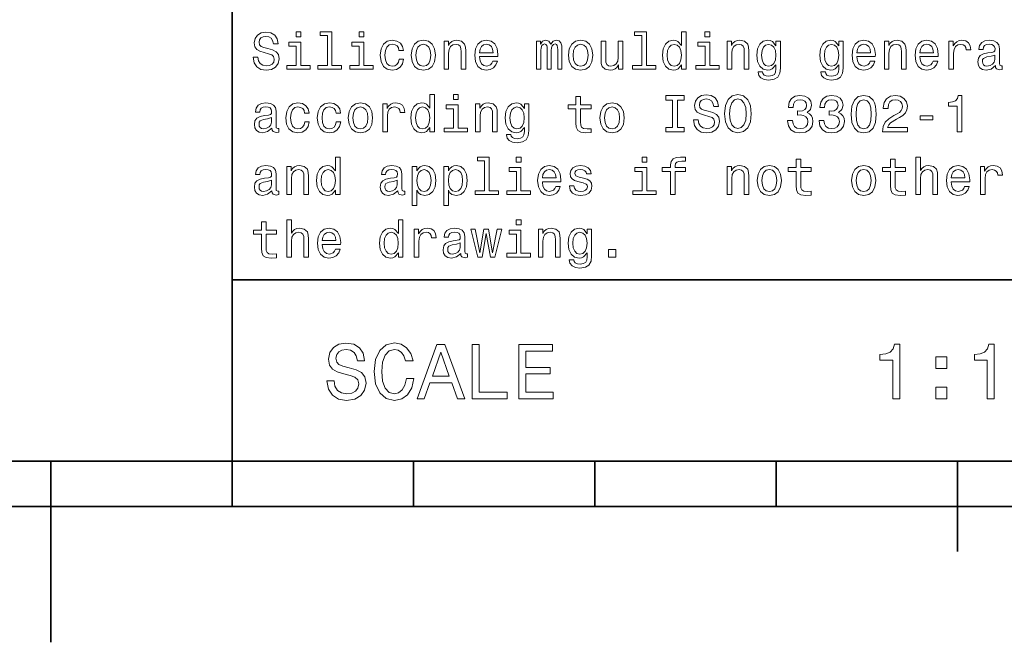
# Model space of a CAD drawing. Extents: x 0 to 420, y 0 to 297.
# Tile 11 of 30: x 208 to 263, y 0 to 34. Entities that reach past the tile are written whole.
import ezdxf

# ---------------------------------------------------------------- set-up
doc = ezdxf.new("R2010")
doc.units = 0

msp = doc.modelspace()

# ---------------------------------------------------------------- linework, layer by layer
at = {"color": 7, "lineweight": 35}
for p, q in [((220, 10), (220, 70)), ((220, 20), (410, 20)), ((10, 10), (410, 10)), ((210, 10), (210, 0)), ((220, 10), (220, 7.5)), ((220, 10), (410, 10)), ((230, 10), (230, 7.5)), ((240, 10), (240, 7.5)), ((250, 10), (250, 7.5)), ((260, 10), (260, 5)), ((110, 7.5), (310, 7.5))]:
    msp.add_line(p, q, dxfattribs=at)
at = {"color": 7, "lineweight": 13}
for points in [[(223.789627, 33.677956), (223.521606, 33.677956), (223.521606, 33.389771), (223.789627, 33.389771)], [(225.244965, 33.464699), (225.244965, 31.822048), (224.723343, 31.822048), (224.723343, 31.608791), (226.017288, 31.608791), (226.017288, 31.822048), (225.498566, 31.822048), (225.498566, 33.677956), (224.84726, 33.677956), (224.84726, 33.464699)], [(227.259369, 33.677956), (226.991348, 33.677956), (226.991348, 33.389771), (227.259369, 33.389771)], [(242.593658, 33.464699), (242.593658, 31.822048), (242.072052, 31.822048), (242.072052, 31.608791), (243.365997, 31.608791), (243.365997, 31.822048), (242.84726, 31.822048), (242.84726, 33.677956), (242.195969, 33.677956), (242.195969, 33.464699)], [(244.775223, 31.847984), (244.775223, 31.608791), (245.028824, 31.608791), (245.028824, 33.677956), (244.778091, 33.677956), (244.778091, 32.920029), (244.585022, 33.13905), (244.466858, 33.190926), (244.331406, 33.211098), (244.086456, 33.153461), (243.896255, 32.992077), (243.772339, 32.732712), (243.729111, 32.384007), (243.772339, 32.035305), (243.896255, 31.773056), (244.086456, 31.608791), (244.331406, 31.554037), (244.466858, 31.574209), (244.587891, 31.626081)], [(246.342941, 33.677956), (246.074921, 33.677956), (246.074921, 33.389771), (246.342941, 33.389771)], [(221.412109, 32.268734), (221.149857, 32.268734), (221.207489, 31.963259), (221.351578, 31.738474), (221.573486, 31.603027), (221.873199, 31.554037), (222.170029, 31.600145), (222.391937, 31.726948), (222.533142, 31.925795), (222.585022, 32.188042), (222.541794, 32.424355), (222.420746, 32.577091), (222.224777, 32.677956), (221.96254, 32.752884), (221.737747, 32.80764), (221.590775, 32.87104), (221.507202, 32.963257), (221.481262, 33.107349), (221.507202, 33.237034), (221.582138, 33.335014), (221.697403, 33.401299), (221.855911, 33.424355), (222.017288, 33.395535), (222.144089, 33.317726), (222.227661, 33.188042), (222.268005, 33.012249), (222.530258, 33.012249), (222.530258, 33.018013), (222.484146, 33.288906), (222.348709, 33.490635), (222.135452, 33.617435), (221.84726, 33.660664), (221.587891, 33.617435), (221.386169, 33.496399), (221.256485, 33.309078), (221.210373, 33.067005), (221.247833, 32.850864), (221.357346, 32.703892), (221.530258, 32.605911), (221.766571, 32.530983), (222, 32.464699), (222.175797, 32.401299), (222.282425, 32.309078), (222.319885, 32.159225), (222.285309, 32.006485), (222.195969, 31.891212), (222.060516, 31.819166), (221.88472, 31.796112), (221.688766, 31.827812), (221.53891, 31.920031), (221.443802, 32.069885)], [(229.195969, 32.643372), (229.446686, 32.643372), (229.394806, 32.87392), (229.270889, 33.055477), (229.077805, 33.16787), (228.827087, 33.211098), (228.55043, 33.153461), (228.340057, 32.992077), (228.207489, 32.729828), (228.161377, 32.378242), (228.204605, 32.029541), (228.33429, 31.770174), (228.53891, 31.608791), (228.818451, 31.554037), (229.066284, 31.597263), (229.259369, 31.718302), (229.391937, 31.908503), (229.44957, 32.162106), (229.207489, 32.162106), (229.164261, 32.000721), (229.083572, 31.879684), (228.968292, 31.804756), (228.827087, 31.781702), (228.651291, 31.819166), (228.52449, 31.934441), (228.446686, 32.121761), (228.420746, 32.38689), (228.446686, 32.646255), (228.527374, 32.833576), (228.657059, 32.948849), (228.827087, 32.989193), (228.976944, 32.963257), (229.08934, 32.896976), (229.164261, 32.787464)], [(229.870316, 32.381126), (229.916428, 32.029541), (230.048996, 31.770174), (230.259369, 31.608791), (230.541794, 31.554037), (230.82132, 31.608791), (231.031708, 31.767292), (231.164261, 32.026657), (231.213257, 32.381126), (231.164261, 32.732712), (231.031708, 32.994957), (230.82132, 33.153461), (230.541794, 33.211098), (230.259369, 33.153461), (230.048996, 32.992077), (229.916428, 32.732712)], [(231.680115, 31.608791), (231.933716, 31.608791), (231.933716, 32.502163), (231.959656, 32.706776), (232.043228, 32.856628), (232.172913, 32.948849), (232.345825, 32.983433), (232.484146, 32.954613), (232.570602, 32.876804), (232.613831, 32.74712), (232.628235, 32.574211), (232.628235, 31.608791), (232.881836, 31.608791), (232.881836, 32.626083), (232.870316, 32.830692), (232.818451, 33.000721), (232.648407, 33.156342), (232.383286, 33.211098), (232.236313, 33.190926), (232.112396, 33.136169), (232.005768, 33.043949), (231.922195, 32.920029), (231.922195, 33.156342), (231.680115, 33.156342)], [(233.636887, 32.309078), (234.651291, 32.309078), (234.654175, 32.427235), (234.608063, 32.758648), (234.481262, 33.006485), (234.279541, 33.156342), (234.01152, 33.211098), (233.749283, 33.153461), (233.547546, 32.992077), (233.417862, 32.729828), (233.371765, 32.384007), (233.414978, 32.029541), (233.544662, 31.770174), (233.743515, 31.608791), (234.002884, 31.554037), (234.227661, 31.591501), (234.412109, 31.689484), (234.547546, 31.845102), (234.625366, 32.052597), (234.374634, 32.052597), (234.322769, 31.937321), (234.247833, 31.850866), (234.034576, 31.781702), (233.870316, 31.813402), (233.746399, 31.914267), (233.66571, 32.078533), (233.636887, 32.300434)], [(236.783859, 31.608791), (237.017288, 31.608791), (237.017288, 32.643372), (237.031693, 32.798992), (237.074921, 32.911385), (237.141205, 32.977669), (237.227661, 33.003605), (237.296829, 32.980549), (237.342941, 32.922913), (237.365997, 32.824928), (237.374634, 32.695248), (237.374634, 31.608791), (237.593658, 31.608791), (237.593658, 32.643372), (237.608063, 32.796112), (237.651291, 32.908504), (237.720459, 32.977669), (237.806915, 33.003605), (237.876083, 32.980549), (237.922195, 32.922913), (237.951004, 32.695248), (237.951004, 31.608791), (238.184433, 31.608791), (238.184433, 32.677956), (238.170029, 32.899857), (238.123917, 33.069885), (238.031693, 33.173634), (237.881836, 33.211098), (237.706055, 33.153461), (237.570602, 32.986313), (237.463974, 33.150578), (237.285309, 33.211098), (237.121033, 33.153461), (237.008636, 32.992077), (237.008636, 33.156342), (236.783859, 33.156342)], [(238.544662, 32.381126), (238.590775, 32.029541), (238.723343, 31.770174), (238.933716, 31.608791), (239.216141, 31.554037), (239.495682, 31.608791), (239.706055, 31.767292), (239.838623, 32.026657), (239.887604, 32.381126), (239.838623, 32.732712), (239.706055, 32.994957), (239.495682, 33.153461), (239.216141, 33.211098), (238.933716, 33.153461), (238.723343, 32.992077), (238.590775, 32.732712)], [(241.547546, 33.156342), (241.293945, 33.156342), (241.293945, 32.26297), (241.265137, 32.055477), (241.181549, 31.905621), (241.05188, 31.813402), (240.881836, 31.784584), (240.746399, 31.807638), (240.659943, 31.876802), (240.610947, 31.994959), (240.599426, 32.162106), (240.599426, 33.156342), (240.345825, 33.156342), (240.345825, 32.13905), (240.354462, 31.934441), (240.409225, 31.76441), (240.57637, 31.608791), (240.844376, 31.554037), (240.988464, 31.574209), (241.112396, 31.626081), (241.219025, 31.71542), (241.305481, 31.845102), (241.305481, 31.608791), (241.547546, 31.608791)], [(247.293945, 31.608791), (247.547546, 31.608791), (247.547546, 32.502163), (247.573486, 32.706776), (247.657059, 32.856628), (247.786743, 32.948849), (247.959656, 32.983433), (248.097992, 32.954613), (248.184433, 32.876804), (248.227661, 32.74712), (248.242081, 32.574211), (248.242081, 31.608791), (248.495682, 31.608791), (248.495682, 32.626083), (248.484146, 32.830692), (248.432281, 33.000721), (248.262253, 33.156342), (247.997116, 33.211098), (247.850143, 33.190926), (247.726227, 33.136169), (247.619598, 33.043949), (247.536026, 32.920029), (247.536026, 33.156342), (247.293945, 33.156342)], [(250.233429, 31.677956), (250.233429, 33.156342), (249.991364, 33.156342), (249.991364, 32.905621), (249.792511, 33.133286), (249.671478, 33.190926), (249.536026, 33.211098), (249.291077, 33.153461), (249.100861, 32.992077), (248.976944, 32.732712), (248.933716, 32.384007), (248.976944, 32.032421), (249.100861, 31.773056), (249.291077, 31.608791), (249.536026, 31.554037), (249.674347, 31.574209), (249.789627, 31.626081), (249.991364, 31.845102), (249.991364, 31.626081), (249.968307, 31.453173), (249.904907, 31.329252), (249.783859, 31.257206), (249.60231, 31.23127), (249.443802, 31.24856), (249.331421, 31.291788), (249.265137, 31.366716), (249.244965, 31.467581), (249, 31.467581), (249, 31.456053), (249.03746, 31.271616), (249.15274, 31.133287), (249.337173, 31.043949), (249.587891, 31.012249), (249.887604, 31.055477), (250.086456, 31.176516), (250.198853, 31.386889)], [(253.703171, 31.677956), (253.703171, 33.156342), (253.46109, 33.156342), (253.46109, 32.905621), (253.262253, 33.133286), (253.141205, 33.190926), (253.005768, 33.211098), (252.760803, 33.153461), (252.570602, 32.992077), (252.446686, 32.732712), (252.403458, 32.384007), (252.446686, 32.032421), (252.570602, 31.773056), (252.760803, 31.608791), (253.005768, 31.554037), (253.144104, 31.574209), (253.259369, 31.626081), (253.46109, 31.845102), (253.46109, 31.626081), (253.438049, 31.453173), (253.374634, 31.329252), (253.253601, 31.257206), (253.072052, 31.23127), (252.913544, 31.24856), (252.801147, 31.291788), (252.734879, 31.366716), (252.714706, 31.467581), (252.469742, 31.467581), (252.469742, 31.456053), (252.507202, 31.271616), (252.622482, 31.133287), (252.806915, 31.043949), (253.057648, 31.012249), (253.357361, 31.055477), (253.556198, 31.176516), (253.668594, 31.386889)], [(254.455338, 32.309078), (255.469742, 32.309078), (255.472626, 32.427235), (255.426514, 32.758648), (255.299713, 33.006485), (255.097992, 33.156342), (254.829971, 33.211098), (254.567719, 33.153461), (254.365997, 32.992077), (254.236313, 32.729828), (254.190201, 32.384007), (254.233429, 32.029541), (254.363113, 31.770174), (254.561966, 31.608791), (254.821335, 31.554037), (255.046112, 31.591501), (255.23056, 31.689484), (255.365997, 31.845102), (255.443817, 32.052597), (255.193085, 32.052597), (255.141205, 31.937321), (255.066284, 31.850866), (254.853027, 31.781702), (254.688766, 31.813402), (254.56485, 31.914267), (254.484161, 32.078533), (254.455338, 32.300434)], [(255.968307, 31.608791), (256.221893, 31.608791), (256.221893, 32.502163), (256.247833, 32.706776), (256.331421, 32.856628), (256.46109, 32.948849), (256.634003, 32.983433), (256.772339, 32.954613), (256.858795, 32.876804), (256.902039, 32.74712), (256.916443, 32.574211), (256.916443, 31.608791), (257.170044, 31.608791), (257.170044, 32.626083), (257.158508, 32.830692), (257.106628, 33.000721), (256.936615, 33.156342), (256.671478, 33.211098), (256.524506, 33.190926), (256.400574, 33.136169), (256.293945, 33.043949), (256.210388, 32.920029), (256.210388, 33.156342), (255.968307, 33.156342)], [(257.925079, 32.309078), (258.939484, 32.309078), (258.942383, 32.427235), (258.896271, 32.758648), (258.76947, 33.006485), (258.567719, 33.156342), (258.299713, 33.211098), (258.037476, 33.153461), (257.835754, 32.992077), (257.706055, 32.729828), (257.659943, 32.384007), (257.703186, 32.029541), (257.832855, 31.770174), (258.031708, 31.608791), (258.291077, 31.554037), (258.515869, 31.591501), (258.700287, 31.689484), (258.835754, 31.845102), (258.913544, 32.052597), (258.662842, 32.052597), (258.610962, 31.937321), (258.536011, 31.850866), (258.322784, 31.781702), (258.158508, 31.813402), (258.034576, 31.914267), (257.953888, 32.078533), (257.925079, 32.300434)], [(259.533142, 31.608791), (259.786743, 31.608791), (259.786743, 32.493519), (259.812683, 32.706776), (259.890503, 32.859512), (260.017303, 32.951733), (260.187317, 32.983433), (260.314117, 32.963257), (260.409241, 32.905621), (260.466858, 32.80764), (260.48703, 32.675076), (260.74353, 32.675076), (260.708923, 32.908504), (260.613831, 33.075649), (260.455322, 33.176514), (260.239197, 33.211098), (260.092224, 33.188042), (259.965424, 33.130405), (259.853027, 33.032421), (259.763702, 32.899857), (259.763702, 33.156342), (259.533142, 33.156342)], [(262.092224, 31.81052), (262.092224, 31.801874), (262.106628, 31.703892), (262.149872, 31.634727), (262.331421, 31.579973), (262.472626, 31.603027), (262.472626, 31.798992), (262.412109, 31.790348), (262.331421, 31.827812), (262.317017, 31.943085), (262.317017, 32.74424), (262.28241, 32.948849), (262.181549, 33.092941), (262.005768, 33.179398), (261.757935, 33.211098), (261.515869, 33.176514), (261.337189, 33.078533), (261.224792, 32.925793), (261.187317, 32.724064), (261.187317, 32.706776), (261.414978, 32.706776), (261.435181, 32.827812), (261.498566, 32.914268), (261.602295, 32.966141), (261.749298, 32.986313), (261.890503, 32.971905), (261.991364, 32.928677), (262.05188, 32.853748), (262.072052, 32.75), (262.060516, 32.628963), (262.014404, 32.568447), (261.899139, 32.539627), (261.683014, 32.516571), (261.435181, 32.464699), (261.259369, 32.372478), (261.15564, 32.22839), (261.123932, 32.015133), (261.15274, 31.82493), (261.242065, 31.68372), (261.386169, 31.594381), (261.585022, 31.562681), (261.853027, 31.623201)], [(223.780975, 31.822048), (223.780975, 33.104469), (223.129684, 33.104469), (223.129684, 32.888329), (223.527374, 32.888329), (223.527374, 31.822048), (223.008652, 31.822048), (223.008652, 31.608791), (224.305481, 31.608791), (224.305481, 31.822048)], [(227.250717, 31.822048), (227.250717, 33.104469), (226.599426, 33.104469), (226.599426, 32.888329), (226.997116, 32.888329), (226.997116, 31.822048), (226.478394, 31.822048), (226.478394, 31.608791), (227.775223, 31.608791), (227.775223, 31.822048)], [(230.129684, 32.384007), (230.155624, 32.643372), (230.236313, 32.830692), (230.365997, 32.945969), (230.541794, 32.986313), (230.714691, 32.945969), (230.844376, 32.833576), (230.925079, 32.643372), (230.953888, 32.384007), (230.925079, 32.121761), (230.844376, 31.931559), (230.714691, 31.816284), (230.541794, 31.77882), (230.365997, 31.816284), (230.236313, 31.931559), (230.155624, 32.121761)], [(233.636887, 32.522335), (233.668594, 32.721184), (233.746399, 32.868156), (233.864548, 32.957493), (234.020172, 32.989193), (234.172913, 32.957493), (234.291061, 32.868156), (234.363113, 32.721184), (234.389053, 32.522335)], [(238.804031, 32.384007), (238.829971, 32.643372), (238.91066, 32.830692), (239.040344, 32.945969), (239.216141, 32.986313), (239.389053, 32.945969), (239.518738, 32.833576), (239.599426, 32.643372), (239.628235, 32.384007), (239.599426, 32.121761), (239.518738, 31.931559), (239.389053, 31.816284), (239.216141, 31.77882), (239.040344, 31.816284), (238.91066, 31.931559), (238.829971, 32.121761)], [(244.374634, 32.983433), (244.541779, 32.943085), (244.668594, 32.830692), (244.743515, 32.643372), (244.772339, 32.384007), (244.743515, 32.121761), (244.668594, 31.934441), (244.541779, 31.819166), (244.374634, 31.781702), (244.216141, 31.819166), (244.095093, 31.934441), (244.014404, 32.124641), (243.988464, 32.384007), (244.014404, 32.640491), (244.095093, 32.827812), (244.216141, 32.943085)], [(246.33429, 31.822048), (246.33429, 33.104469), (245.682999, 33.104469), (245.682999, 32.888329), (246.080688, 32.888329), (246.080688, 31.822048), (245.561966, 31.822048), (245.561966, 31.608791), (246.858795, 31.608791), (246.858795, 31.822048)], [(249.195969, 32.384007), (249.221909, 32.640491), (249.299713, 32.830692), (249.420746, 32.943085), (249.582138, 32.983433), (249.752167, 32.943085), (249.878967, 32.830692), (249.956772, 32.640491), (249.985596, 32.384007), (249.956772, 32.121761), (249.878967, 31.934441), (249.752167, 31.819166), (249.582138, 31.781702), (249.420746, 31.819166), (249.299713, 31.934441), (249.221909, 32.124641)], [(252.66571, 32.384007), (252.69165, 32.640491), (252.769455, 32.830692), (252.890488, 32.943085), (253.05188, 32.983433), (253.221909, 32.943085), (253.348709, 32.830692), (253.426514, 32.640491), (253.455338, 32.384007), (253.426514, 32.121761), (253.348709, 31.934441), (253.221909, 31.819166), (253.05188, 31.781702), (252.890488, 31.819166), (252.769455, 31.934441), (252.69165, 32.124641)], [(254.455338, 32.522335), (254.48703, 32.721184), (254.56485, 32.868156), (254.682999, 32.957493), (254.838623, 32.989193), (254.991364, 32.957493), (255.109512, 32.868156), (255.181564, 32.721184), (255.207489, 32.522335)], [(257.925079, 32.522335), (257.956787, 32.721184), (258.034576, 32.868156), (258.15274, 32.957493), (258.30835, 32.989193), (258.46109, 32.957493), (258.579254, 32.868156), (258.651306, 32.721184), (258.677246, 32.522335)], [(262.063416, 32.150578), (262.028809, 32.000721), (261.936615, 31.885448), (261.798279, 31.81052), (261.628235, 31.784584), (261.518738, 31.798992), (261.440918, 31.845102), (261.391937, 31.925795), (261.377533, 32.038185), (261.389038, 32.13905), (261.435181, 32.211098), (261.619598, 32.29179), (261.853027, 32.32637), (262.063416, 32.395535)], [(230.896255, 28.392653), (230.896255, 28.15346), (231.149857, 28.15346), (231.149857, 30.222624), (230.899139, 30.222624), (230.899139, 29.464699), (230.706055, 29.68372), (230.587891, 29.735592), (230.452454, 29.755764), (230.207489, 29.698128), (230.017288, 29.536745), (229.893372, 29.277378), (229.850143, 28.928677), (229.893372, 28.579973), (230.017288, 28.317724), (230.207489, 28.15346), (230.452454, 28.098705), (230.587891, 28.118877), (230.708939, 28.17075)], [(232.463974, 30.222624), (232.195969, 30.222624), (232.195969, 29.934439), (232.463974, 29.934439)], [(238.959656, 29.432999), (238.959656, 28.657782), (238.976944, 28.407063), (239.057632, 28.234152), (239.219025, 28.133287), (239.492798, 28.098705), (239.792511, 28.113113), (239.792511, 28.332134), (239.573486, 28.314842), (239.374634, 28.337898), (239.268005, 28.409945), (239.221893, 28.530981), (239.213257, 28.70101), (239.213257, 29.432999), (239.792511, 29.432999), (239.792511, 29.649137), (239.213257, 29.649137), (239.213257, 30.101585), (238.959656, 30.101585), (238.959656, 29.649137), (238.521606, 29.649137), (238.521606, 29.432999)], [(244.288177, 28.395535), (243.919312, 28.395535), (243.919312, 28.15346), (244.922195, 28.15346), (244.922195, 28.395535), (244.553314, 28.395535), (244.553314, 29.911385), (244.922195, 29.911385), (244.922195, 30.15346), (243.919312, 30.15346), (243.919312, 29.911385), (244.288177, 29.911385)], [(245.700287, 28.813402), (245.438049, 28.813402), (245.495682, 28.507927), (245.639771, 28.283142), (245.861664, 28.147696), (246.161377, 28.098705), (246.458221, 28.144814), (246.680115, 28.271616), (246.82132, 28.470463), (246.873199, 28.73271), (246.829971, 28.969021), (246.708939, 29.121759), (246.51297, 29.222624), (246.250717, 29.297552), (246.02594, 29.352306), (245.878967, 29.415707), (245.795395, 29.507927), (245.769455, 29.65202), (245.795395, 29.781702), (245.870316, 29.879684), (245.985596, 29.945967), (246.144089, 29.969021), (246.305481, 29.940203), (246.432281, 29.862392), (246.515854, 29.73271), (246.556198, 29.556917), (246.818451, 29.556917), (246.818451, 29.562681), (246.772339, 29.833574), (246.636887, 30.035303), (246.42363, 30.162106), (246.135452, 30.205334), (245.876083, 30.162106), (245.674347, 30.041067), (245.544678, 29.853748), (245.498566, 29.611673), (245.536026, 29.395535), (245.645538, 29.24856), (245.818451, 29.150578), (246.054749, 29.075649), (246.288177, 29.009367), (246.463974, 28.945967), (246.570602, 28.853748), (246.608063, 28.703892), (246.573486, 28.551153), (246.484146, 28.435881), (246.348709, 28.363834), (246.172913, 28.34078), (245.976944, 28.37248), (245.827087, 28.464699), (245.731995, 28.614555)], [(247.149857, 29.15346), (247.201736, 28.703892), (247.351593, 28.37248), (247.585022, 28.16787), (247.890488, 28.098705), (248.193085, 28.16787), (248.429398, 28.37248), (248.57637, 28.703892), (248.631119, 29.15346), (248.57637, 29.600145), (248.51297, 29.781702), (248.429398, 29.931557), (248.193085, 30.136169), (248.048996, 30.188042), (247.890488, 30.208214), (247.582138, 30.136169), (247.348709, 29.934439), (247.201736, 29.603027)], [(247.426514, 29.15346), (247.458221, 29.502163), (247.553314, 29.758646), (247.700287, 29.914267), (247.890488, 29.969021), (248.077805, 29.914267), (248.224792, 29.755764), (248.319885, 29.499281), (248.354462, 29.15346), (248.319885, 28.804756), (248.224792, 28.548273), (248.077805, 28.392653), (247.890488, 28.34078), (247.700287, 28.392653), (247.553314, 28.548273), (247.458221, 28.801874)], [(250.634003, 28.781702), (250.634003, 28.761528), (250.680115, 28.484871), (250.815567, 28.277378), (251.028824, 28.144814), (251.311249, 28.095823), (251.610962, 28.144814), (251.835739, 28.271616), (251.979828, 28.473345), (252.031708, 28.73271), (252.008652, 28.902739), (251.945251, 29.041067), (251.841507, 29.147696), (251.703171, 29.225506), (251.890488, 29.381124), (251.956772, 29.628963), (251.913544, 29.853748), (251.789627, 30.023777), (251.587891, 30.130405), (251.311249, 30.16787), (251.05188, 30.121759), (250.853027, 29.994959), (250.723343, 29.793228), (250.680115, 29.525217), (250.680115, 29.505045), (250.9366, 29.505045), (250.959656, 29.689482), (251.034576, 29.822048), (251.155624, 29.902739), (251.325653, 29.931557), (251.47551, 29.908503), (251.585022, 29.847984), (251.651306, 29.750002), (251.677231, 29.617435), (251.651306, 29.476227), (251.582138, 29.381124), (251.46109, 29.323488), (251.296829, 29.306198), (251.184448, 29.309078), (251.184448, 29.081413), (251.325653, 29.087177), (251.507202, 29.061241), (251.642654, 28.992077), (251.723343, 28.879684), (251.752167, 28.73271), (251.720459, 28.565563), (251.636887, 28.441645), (251.504333, 28.363834), (251.328537, 28.337898), (251.146973, 28.366716), (251.014404, 28.453171), (250.930832, 28.591499), (250.899139, 28.781702)], [(252.368881, 28.781702), (252.368881, 28.761528), (252.414993, 28.484871), (252.55043, 28.277378), (252.763687, 28.144814), (253.046112, 28.095823), (253.345825, 28.144814), (253.570618, 28.271616), (253.714691, 28.473345), (253.766571, 28.73271), (253.743515, 28.902739), (253.680115, 29.041067), (253.57637, 29.147696), (253.438049, 29.225506), (253.625366, 29.381124), (253.69165, 29.628963), (253.648422, 29.853748), (253.524506, 30.023777), (253.322769, 30.130405), (253.046112, 30.16787), (252.786743, 30.121759), (252.587906, 29.994959), (252.458221, 29.793228), (252.414993, 29.525217), (252.414993, 29.505045), (252.671478, 29.505045), (252.694519, 29.689482), (252.769455, 29.822048), (252.890488, 29.902739), (253.060516, 29.931557), (253.210373, 29.908503), (253.319885, 29.847984), (253.386169, 29.750002), (253.412109, 29.617435), (253.386169, 29.476227), (253.317001, 29.381124), (253.195969, 29.323488), (253.031708, 29.306198), (252.919312, 29.309078), (252.919312, 29.081413), (253.060516, 29.087177), (253.242081, 29.061241), (253.377533, 28.992077), (253.458221, 28.879684), (253.48703, 28.73271), (253.455338, 28.565563), (253.371765, 28.441645), (253.239197, 28.363834), (253.0634, 28.337898), (252.881851, 28.366716), (252.749283, 28.453171), (252.66571, 28.591499), (252.634003, 28.781702)], [(254.135452, 29.130405), (254.17868, 28.677956), (254.314117, 28.355188), (254.530258, 28.159224), (254.829971, 28.095823), (255.126801, 28.159224), (255.342941, 28.355188), (255.47551, 28.677956), (255.521622, 29.130405), (255.47551, 29.579973), (255.420746, 29.758646), (255.342941, 29.905621), (255.126801, 30.101585), (254.829971, 30.16787), (254.530258, 30.101585), (254.314117, 29.902739), (254.17868, 29.579973)], [(254.412109, 29.130405), (254.435165, 29.479109), (254.507202, 29.729828), (254.636887, 29.876802), (254.829971, 29.928677), (255.020172, 29.876802), (255.149857, 29.729828), (255.221909, 29.479109), (255.244965, 29.130405), (255.221909, 28.77882), (255.149857, 28.528099), (255.020172, 28.381124), (254.829971, 28.332134), (254.636887, 28.381124), (254.507202, 28.528099), (254.435165, 28.77882)], [(255.861679, 28.15346), (257.236328, 28.15346), (257.236328, 28.401299), (256.149872, 28.401299), (256.210388, 28.536745), (256.314117, 28.649137), (256.634003, 28.853748), (256.804047, 28.940203), (256.994232, 29.064123), (257.1297, 29.208214), (257.207489, 29.378242), (257.236328, 29.571327), (257.187317, 29.813402), (257.05188, 30.003603), (256.844391, 30.124641), (256.576385, 30.16787), (256.299713, 30.118877), (256.089355, 29.983431), (255.953888, 29.767292), (255.907776, 29.481989), (255.907776, 29.441645), (256.170044, 29.441645), (256.170044, 29.464699), (256.195984, 29.660664), (256.273773, 29.804756), (256.397705, 29.896975), (256.561951, 29.928677), (256.729126, 29.899857), (256.853027, 29.82781), (256.933716, 29.71542), (256.962524, 29.574209), (256.942383, 29.441645), (256.887604, 29.329252), (256.79541, 29.23127), (256.668579, 29.144814), (256.498566, 29.052595), (256.216125, 28.87392), (256.017303, 28.68372), (255.899139, 28.453171), (255.861679, 28.162106)], [(259.982727, 28.15346), (260.244965, 28.15346), (260.244965, 30.16787), (260.049011, 30.16787), (259.997131, 29.992077), (259.893372, 29.87392), (259.734863, 29.804756), (259.515869, 29.781702), (259.515869, 29.577091), (259.982727, 29.577091)], [(222.190201, 28.355188), (222.190201, 28.346542), (222.204605, 28.24856), (222.247833, 28.179396), (222.429398, 28.124641), (222.570602, 28.147696), (222.570602, 28.34366), (222.510086, 28.335016), (222.429398, 28.37248), (222.414978, 28.487753), (222.414978, 29.288906), (222.380402, 29.493517), (222.279541, 29.637609), (222.103745, 29.724064), (221.855911, 29.755764), (221.613831, 29.721184), (221.435165, 29.623199), (221.322769, 29.470463), (221.285309, 29.268734), (221.285309, 29.251442), (221.51297, 29.251442), (221.533142, 29.37248), (221.596542, 29.458935), (221.700287, 29.510809), (221.84726, 29.530981), (221.98848, 29.516571), (222.08934, 29.473345), (222.149857, 29.398417), (222.170029, 29.29467), (222.158508, 29.173632), (222.112396, 29.113113), (221.997116, 29.084295), (221.780975, 29.061241), (221.533142, 29.009367), (221.357346, 28.917149), (221.253601, 28.773056), (221.221909, 28.559799), (221.250717, 28.369598), (221.340057, 28.228388), (221.484146, 28.13905), (221.682999, 28.107349), (221.951004, 28.16787)], [(223.991348, 29.188042), (224.242081, 29.188042), (224.190201, 29.418589), (224.066284, 29.600145), (223.873199, 29.712538), (223.622482, 29.755764), (223.345825, 29.698128), (223.135452, 29.536745), (223.002884, 29.274498), (222.956772, 28.922913), (223, 28.574209), (223.129684, 28.314842), (223.33429, 28.15346), (223.613831, 28.098705), (223.861664, 28.141932), (224.054749, 28.26297), (224.187317, 28.453171), (224.244949, 28.706774), (224.002884, 28.706774), (223.959656, 28.545391), (223.878967, 28.424353), (223.763687, 28.349424), (223.622482, 28.32637), (223.446686, 28.363834), (223.319885, 28.479109), (223.242081, 28.666428), (223.216141, 28.931557), (223.242081, 29.190924), (223.322769, 29.378242), (223.452454, 29.493517), (223.622482, 29.533863), (223.772339, 29.507927), (223.88472, 29.441645), (223.959656, 29.332134)], [(225.726227, 29.188042), (225.976944, 29.188042), (225.925079, 29.418589), (225.801147, 29.600145), (225.608063, 29.712538), (225.357346, 29.755764), (225.080688, 29.698128), (224.870316, 29.536745), (224.737747, 29.274498), (224.69165, 28.922913), (224.734863, 28.574209), (224.864548, 28.314842), (225.069168, 28.15346), (225.348709, 28.098705), (225.596542, 28.141932), (225.789627, 28.26297), (225.922195, 28.453171), (225.979828, 28.706774), (225.737747, 28.706774), (225.694519, 28.545391), (225.613831, 28.424353), (225.498566, 28.349424), (225.357346, 28.32637), (225.181549, 28.363834), (225.054749, 28.479109), (224.976944, 28.666428), (224.951004, 28.931557), (224.976944, 29.190924), (225.057632, 29.378242), (225.187317, 29.493517), (225.357346, 29.533863), (225.507202, 29.507927), (225.619598, 29.441645), (225.694519, 29.332134)], [(226.400574, 28.925795), (226.446686, 28.574209), (226.579254, 28.314842), (226.789627, 28.15346), (227.072052, 28.098705), (227.351578, 28.15346), (227.561966, 28.31196), (227.694519, 28.571327), (227.743515, 28.925795), (227.694519, 29.277378), (227.561966, 29.539627), (227.351578, 29.698128), (227.072052, 29.755764), (226.789627, 29.698128), (226.579254, 29.536745), (226.446686, 29.277378)], [(226.659943, 28.928677), (226.685883, 29.188042), (226.766571, 29.375362), (226.896255, 29.490635), (227.072052, 29.530981), (227.244949, 29.490635), (227.374634, 29.378242), (227.455338, 29.188042), (227.484146, 28.928677), (227.455338, 28.666428), (227.374634, 28.476227), (227.244949, 28.360952), (227.072052, 28.323488), (226.896255, 28.360952), (226.766571, 28.476227), (226.685883, 28.666428)], [(228.305481, 28.15346), (228.559082, 28.15346), (228.559082, 29.038185), (228.585022, 29.251442), (228.662827, 29.404181), (228.789627, 29.496399), (228.959656, 29.528099), (229.086456, 29.507927), (229.181549, 29.450289), (229.239197, 29.352306), (229.259369, 29.219742), (229.515854, 29.219742), (229.481262, 29.453171), (229.386169, 29.620317), (229.227661, 29.721184), (229.01152, 29.755764), (228.864548, 29.73271), (228.737747, 29.675074), (228.625366, 29.577091), (228.536026, 29.444527), (228.536026, 29.70101), (228.305481, 29.70101)], [(230.495682, 29.528099), (230.662827, 29.487753), (230.789627, 29.375362), (230.864548, 29.188042), (230.893372, 28.928677), (230.864548, 28.666428), (230.789627, 28.479109), (230.662827, 28.363834), (230.495682, 28.32637), (230.337173, 28.363834), (230.216141, 28.479109), (230.135452, 28.66931), (230.109512, 28.928677), (230.135452, 29.18516), (230.216141, 29.37248), (230.337173, 29.487753)], [(232.455338, 28.366716), (232.455338, 29.649137), (231.804031, 29.649137), (231.804031, 29.432999), (232.201721, 29.432999), (232.201721, 28.366716), (231.682999, 28.366716), (231.682999, 28.15346), (232.979828, 28.15346), (232.979828, 28.366716)], [(233.414978, 28.15346), (233.668594, 28.15346), (233.668594, 29.046831), (233.694519, 29.251442), (233.778091, 29.401299), (233.907776, 29.493517), (234.080688, 29.528099), (234.219025, 29.499281), (234.305481, 29.421471), (234.348709, 29.291788), (234.363113, 29.118877), (234.363113, 28.15346), (234.616714, 28.15346), (234.616714, 29.17075), (234.605194, 29.375362), (234.553314, 29.545391), (234.383286, 29.70101), (234.118149, 29.755764), (233.971176, 29.735592), (233.84726, 29.680838), (233.740631, 29.588617), (233.657059, 29.464699), (233.657059, 29.70101), (233.414978, 29.70101)], [(236.354462, 28.222624), (236.354462, 29.70101), (236.112396, 29.70101), (236.112396, 29.450289), (235.913544, 29.677956), (235.792511, 29.735592), (235.657059, 29.755764), (235.412109, 29.698128), (235.221893, 29.536745), (235.097977, 29.277378), (235.054749, 28.928677), (235.097977, 28.577091), (235.221893, 28.317724), (235.412109, 28.15346), (235.657059, 28.098705), (235.795395, 28.118877), (235.91066, 28.17075), (236.112396, 28.389771), (236.112396, 28.17075), (236.08934, 27.997841), (236.02594, 27.87392), (235.904892, 27.801874), (235.723343, 27.775938), (235.564835, 27.793228), (235.452454, 27.836456), (235.386169, 27.911385), (235.365997, 28.012249), (235.121033, 28.012249), (235.121033, 28.000721), (235.158508, 27.816284), (235.273773, 27.677956), (235.458206, 27.588617), (235.708939, 27.556917), (236.008636, 27.600145), (236.207489, 27.721184), (236.319885, 27.931557)], [(235.317001, 28.928677), (235.342941, 29.18516), (235.420746, 29.375362), (235.541779, 29.487753), (235.703171, 29.528099), (235.873199, 29.487753), (236, 29.375362), (236.077805, 29.18516), (236.106628, 28.928677), (236.077805, 28.666428), (236, 28.479109), (235.873199, 28.363834), (235.703171, 28.32637), (235.541779, 28.363834), (235.420746, 28.479109), (235.342941, 28.66931)], [(240.279541, 28.925795), (240.325653, 28.574209), (240.458206, 28.314842), (240.668579, 28.15346), (240.951004, 28.098705), (241.230545, 28.15346), (241.440918, 28.31196), (241.573486, 28.571327), (241.622482, 28.925795), (241.573486, 29.277378), (241.440918, 29.539627), (241.230545, 29.698128), (240.951004, 29.755764), (240.668579, 29.698128), (240.458206, 29.536745), (240.325653, 29.277378)], [(240.53891, 28.928677), (240.564835, 29.188042), (240.645538, 29.375362), (240.775208, 29.490635), (240.951004, 29.530981), (241.123917, 29.490635), (241.253601, 29.378242), (241.33429, 29.188042), (241.363113, 28.928677), (241.33429, 28.666428), (241.253601, 28.476227), (241.123917, 28.360952), (240.951004, 28.323488), (240.775208, 28.360952), (240.645538, 28.476227), (240.564835, 28.666428)], [(222.161377, 28.695246), (222.126801, 28.545391), (222.034576, 28.430117), (221.896255, 28.355188), (221.726227, 28.329252), (221.616714, 28.34366), (221.53891, 28.389771), (221.489914, 28.470463), (221.47551, 28.582855), (221.48703, 28.68372), (221.533142, 28.755766), (221.717575, 28.836456), (221.951004, 28.871038), (222.161377, 28.940203)], [(257.951019, 28.813402), (258.648407, 28.813402), (258.648407, 29.041067), (257.951019, 29.041067)], [(225.69165, 24.937321), (225.69165, 24.698128), (225.945251, 24.698128), (225.945251, 26.767292), (225.694519, 26.767292), (225.694519, 26.009367), (225.501434, 26.228388), (225.383286, 26.28026), (225.247833, 26.300434), (225.002884, 26.242796), (224.812683, 26.081413), (224.688766, 25.822046), (224.645538, 25.473343), (224.688766, 25.124641), (224.812683, 24.862392), (225.002884, 24.698128), (225.247833, 24.643373), (225.383286, 24.663546), (225.504318, 24.715418)], [(233.919312, 26.554035), (233.919312, 24.911385), (233.39769, 24.911385), (233.39769, 24.698128), (234.691635, 24.698128), (234.691635, 24.911385), (234.172913, 24.911385), (234.172913, 26.767292), (233.521606, 26.767292), (233.521606, 26.554035)], [(235.933716, 26.767292), (235.66571, 26.767292), (235.66571, 26.479107), (235.933716, 26.479107)], [(242.873199, 26.767292), (242.605194, 26.767292), (242.605194, 26.479107), (242.873199, 26.479107)], [(244.175797, 25.977667), (244.175797, 24.698128), (244.429398, 24.698128), (244.429398, 25.977667), (245.005768, 25.977667), (245.005768, 26.193806), (244.429398, 26.193806), (244.429398, 26.288906), (244.44957, 26.404179), (244.515854, 26.481989), (244.628235, 26.528099), (244.789627, 26.545389), (245.005768, 26.533863), (245.005768, 26.752882), (244.731995, 26.767292), (244.484146, 26.741356), (244.311234, 26.663546), (244.207489, 26.528099), (244.175797, 26.335014), (244.175797, 26.193806), (243.711823, 26.193806), (243.711823, 25.977667)], [(251.103745, 25.977667), (251.103745, 25.20245), (251.121033, 24.951731), (251.201736, 24.77882), (251.363113, 24.677956), (251.636887, 24.643373), (251.9366, 24.657782), (251.9366, 24.876802), (251.717575, 24.85951), (251.518738, 24.882566), (251.412109, 24.954613), (251.365997, 25.075649), (251.357346, 25.245678), (251.357346, 25.977667), (251.9366, 25.977667), (251.9366, 26.193806), (251.357346, 26.193806), (251.357346, 26.646255), (251.103745, 26.646255), (251.103745, 26.193806), (250.66571, 26.193806), (250.66571, 25.977667)], [(256.30835, 25.977667), (256.30835, 25.20245), (256.325653, 24.951731), (256.406342, 24.77882), (256.567719, 24.677956), (256.841492, 24.643373), (257.141205, 24.657782), (257.141205, 24.876802), (256.92218, 24.85951), (256.723358, 24.882566), (256.61673, 24.954613), (256.570618, 25.075649), (256.561951, 25.245678), (256.561951, 25.977667), (257.141205, 25.977667), (257.141205, 26.193806), (256.561951, 26.193806), (256.561951, 26.646255), (256.30835, 26.646255), (256.30835, 26.193806), (255.870316, 26.193806), (255.870316, 25.977667)], [(257.703186, 24.698128), (257.956787, 24.698128), (257.956787, 25.591499), (257.982727, 25.79611), (258.066284, 25.945967), (258.195984, 26.038185), (258.368896, 26.072767), (258.507202, 26.043949), (258.593658, 25.966139), (258.636902, 25.836456), (258.651306, 25.663546), (258.651306, 24.698128), (258.904907, 24.698128), (258.904907, 25.71542), (258.893372, 25.920031), (258.841492, 26.090059), (258.671478, 26.245678), (258.406342, 26.300434), (258.262268, 26.28026), (258.138336, 26.225506), (258.034576, 26.13905), (257.956787, 26.020895), (257.956787, 26.767292), (257.703186, 26.767292)], [(222.190201, 24.899857), (222.190201, 24.891211), (222.204605, 24.793228), (222.247833, 24.724064), (222.429398, 24.66931), (222.570602, 24.692364), (222.570602, 24.888329), (222.510086, 24.879684), (222.429398, 24.917149), (222.414978, 25.032421), (222.414978, 25.833574), (222.380402, 26.038185), (222.279541, 26.182278), (222.103745, 26.268732), (221.855911, 26.300434), (221.613831, 26.26585), (221.435165, 26.167868), (221.322769, 26.015131), (221.285309, 25.813402), (221.285309, 25.79611), (221.51297, 25.79611), (221.533142, 25.917149), (221.596542, 26.003603), (221.700287, 26.055477), (221.84726, 26.075649), (221.98848, 26.061239), (222.08934, 26.018013), (222.149857, 25.943085), (222.170029, 25.839338), (222.158508, 25.7183), (222.112396, 25.657782), (221.997116, 25.628963), (221.780975, 25.605909), (221.533142, 25.554035), (221.357346, 25.461817), (221.253601, 25.317724), (221.221909, 25.104467), (221.250717, 24.914267), (221.340057, 24.773056), (221.484146, 24.683718), (221.682999, 24.652018), (221.951004, 24.712538)], [(223.005768, 24.698128), (223.259369, 24.698128), (223.259369, 25.591499), (223.285309, 25.79611), (223.368881, 25.945967), (223.498566, 26.038185), (223.671463, 26.072767), (223.809799, 26.043949), (223.896255, 25.966139), (223.939484, 25.836456), (223.953888, 25.663546), (223.953888, 24.698128), (224.207489, 24.698128), (224.207489, 25.71542), (224.195969, 25.920031), (224.144089, 26.090059), (223.97406, 26.245678), (223.708939, 26.300434), (223.561966, 26.28026), (223.438034, 26.225506), (223.331406, 26.133286), (223.247833, 26.009367), (223.247833, 26.245678), (223.005768, 26.245678)], [(225.291061, 26.072767), (225.458206, 26.032421), (225.585022, 25.920031), (225.659943, 25.73271), (225.688766, 25.473343), (225.659943, 25.211096), (225.585022, 25.023777), (225.458206, 24.908503), (225.291061, 24.871038), (225.132568, 24.908503), (225.01152, 25.023777), (224.930832, 25.213978), (224.904892, 25.473343), (224.930832, 25.729828), (225.01152, 25.917149), (225.132568, 26.032421)], [(229.129684, 24.899857), (229.129684, 24.891211), (229.144089, 24.793228), (229.187317, 24.724064), (229.368881, 24.66931), (229.510086, 24.692364), (229.510086, 24.888329), (229.44957, 24.879684), (229.368881, 24.917149), (229.354462, 25.032421), (229.354462, 25.833574), (229.319885, 26.038185), (229.219025, 26.182278), (229.043228, 26.268732), (228.795395, 26.300434), (228.553314, 26.26585), (228.374634, 26.167868), (228.262253, 26.015131), (228.224777, 25.813402), (228.224777, 25.79611), (228.452454, 25.79611), (228.472626, 25.917149), (228.536026, 26.003603), (228.639771, 26.055477), (228.786743, 26.075649), (228.927948, 26.061239), (229.028824, 26.018013), (229.08934, 25.943085), (229.109512, 25.839338), (229.097977, 25.7183), (229.05188, 25.657782), (228.9366, 25.628963), (228.720459, 25.605909), (228.472626, 25.554035), (228.296829, 25.461817), (228.193085, 25.317724), (228.161377, 25.104467), (228.190201, 24.914267), (228.279541, 24.773056), (228.42363, 24.683718), (228.622482, 24.652018), (228.890488, 24.712538)], [(230.184433, 26.006485), (230.184433, 26.245678), (229.930832, 26.245678), (229.930832, 24.098703), (230.184433, 24.098703), (230.184433, 24.934439), (230.273773, 24.798992), (230.374634, 24.709656), (230.628235, 24.643373), (230.870316, 24.698128), (231.060516, 24.862392), (231.184433, 25.121759), (231.230545, 25.473343), (231.184433, 25.822046), (231.060516, 26.081413), (230.870316, 26.242796), (230.628235, 26.300434), (230.489914, 26.283142), (230.371765, 26.228388), (230.270889, 26.136168)], [(230.585022, 24.871038), (230.414978, 24.908503), (230.291061, 25.023777), (230.213257, 25.211096), (230.187317, 25.473343), (230.213257, 25.73271), (230.291061, 25.920031), (230.414978, 26.032421), (230.585022, 26.072767), (230.740631, 26.032421), (230.864548, 25.917149), (230.942368, 25.729828), (230.971176, 25.473343), (230.942368, 25.213978), (230.864548, 25.023777), (230.740631, 24.908503)], [(231.919312, 26.006485), (231.919312, 26.245678), (231.66571, 26.245678), (231.66571, 24.098703), (231.919312, 24.098703), (231.919312, 24.934439), (232.008652, 24.798992), (232.109512, 24.709656), (232.363113, 24.643373), (232.605194, 24.698128), (232.795395, 24.862392), (232.919312, 25.121759), (232.965424, 25.473343), (232.919312, 25.822046), (232.795395, 26.081413), (232.605194, 26.242796), (232.363113, 26.300434), (232.224777, 26.283142), (232.106628, 26.228388), (232.005768, 26.136168)], [(232.319885, 24.871038), (232.149857, 24.908503), (232.02594, 25.023777), (231.94812, 25.211096), (231.922195, 25.473343), (231.94812, 25.73271), (232.02594, 25.920031), (232.149857, 26.032421), (232.319885, 26.072767), (232.47551, 26.032421), (232.599426, 25.917149), (232.677231, 25.729828), (232.706055, 25.473343), (232.677231, 25.213978), (232.599426, 25.023777), (232.47551, 24.908503)], [(235.925064, 24.911385), (235.925064, 26.193806), (235.273773, 26.193806), (235.273773, 25.977667), (235.671463, 25.977667), (235.671463, 24.911385), (235.15274, 24.911385), (235.15274, 24.698128), (236.44957, 24.698128), (236.44957, 24.911385)], [(237.106628, 25.398417), (238.121033, 25.398417), (238.123917, 25.516571), (238.077805, 25.847984), (237.951004, 26.095821), (237.749283, 26.245678), (237.481262, 26.300434), (237.219025, 26.242796), (237.017288, 26.081413), (236.887604, 25.819164), (236.841492, 25.473343), (236.88472, 25.118877), (237.014404, 24.85951), (237.213257, 24.698128), (237.472626, 24.643373), (237.697403, 24.680838), (237.881836, 24.77882), (238.017288, 24.934439), (238.095093, 25.141932), (237.844376, 25.141932), (237.792511, 25.026657), (237.717575, 24.940203), (237.504318, 24.871038), (237.340057, 24.902739), (237.216141, 25.003603), (237.135437, 25.167868), (237.106628, 25.389771)], [(237.106628, 25.611671), (237.138321, 25.81052), (237.216141, 25.957493), (237.33429, 26.046831), (237.489914, 26.078531), (237.642654, 26.046831), (237.760803, 25.957493), (237.832855, 25.81052), (237.858795, 25.611671)], [(239.377518, 25.600145), (239.132568, 25.657782), (238.951004, 25.724064), (238.890488, 25.85951), (238.907776, 25.954613), (238.968292, 26.023777), (239.066284, 26.067003), (239.207489, 26.084295), (239.342941, 26.067003), (239.44957, 26.015131), (239.518738, 25.937321), (239.547546, 25.833574), (239.79538, 25.833574), (239.79538, 25.839338), (239.752167, 26.026657), (239.634003, 26.173632), (239.44957, 26.26585), (239.207489, 26.300434), (238.96254, 26.26585), (238.783859, 26.17075), (238.671463, 26.029539), (238.636887, 25.850866), (238.662827, 25.677956), (238.743515, 25.556917), (238.876083, 25.470463), (239.069168, 25.409943), (239.351578, 25.340778), (239.52449, 25.268732), (239.570602, 25.211096), (239.587891, 25.124641), (239.561951, 25.018013), (239.492798, 24.937321), (239.380402, 24.885448), (239.230545, 24.868156), (239.072052, 24.885448), (238.956772, 24.945967), (238.878967, 25.043949), (238.84726, 25.179396), (238.60231, 25.179396), (238.642654, 24.948849), (238.760803, 24.781702), (238.94812, 24.680838), (239.207489, 24.643373), (239.478378, 24.680838), (239.677231, 24.781702), (239.798264, 24.943085), (239.841492, 25.15346), (239.809799, 25.335016), (239.720459, 25.458935), (239.573486, 25.539627)], [(242.864548, 24.911385), (242.864548, 26.193806), (242.213257, 26.193806), (242.213257, 25.977667), (242.610947, 25.977667), (242.610947, 24.911385), (242.092224, 24.911385), (242.092224, 24.698128), (243.389053, 24.698128), (243.389053, 24.911385)], [(247.293945, 24.698128), (247.547546, 24.698128), (247.547546, 25.591499), (247.573486, 25.79611), (247.657059, 25.945967), (247.786743, 26.038185), (247.959656, 26.072767), (248.097992, 26.043949), (248.184433, 25.966139), (248.227661, 25.836456), (248.242081, 25.663546), (248.242081, 24.698128), (248.495682, 24.698128), (248.495682, 25.71542), (248.484146, 25.920031), (248.432281, 26.090059), (248.262253, 26.245678), (247.997116, 26.300434), (247.850143, 26.28026), (247.726227, 26.225506), (247.619598, 26.133286), (247.536026, 26.009367), (247.536026, 26.245678), (247.293945, 26.245678)], [(248.953888, 25.470463), (249, 25.118877), (249.132568, 24.85951), (249.342941, 24.698128), (249.625366, 24.643373), (249.904907, 24.698128), (250.11528, 24.856628), (250.247833, 25.115995), (250.296829, 25.470463), (250.247833, 25.822046), (250.11528, 26.084295), (249.904907, 26.242796), (249.625366, 26.300434), (249.342941, 26.242796), (249.132568, 26.081413), (249, 25.822046)], [(249.213257, 25.473343), (249.239197, 25.73271), (249.319885, 25.920031), (249.44957, 26.035303), (249.625366, 26.075649), (249.798279, 26.035303), (249.927948, 25.922911), (250.008652, 25.73271), (250.03746, 25.473343), (250.008652, 25.211096), (249.927948, 25.020895), (249.798279, 24.905621), (249.625366, 24.868156), (249.44957, 24.905621), (249.319885, 25.020895), (249.239197, 25.211096)], [(254.158508, 25.470463), (254.20462, 25.118877), (254.337189, 24.85951), (254.547546, 24.698128), (254.829971, 24.643373), (255.109512, 24.698128), (255.319885, 24.856628), (255.452454, 25.115995), (255.50145, 25.470463), (255.452454, 25.822046), (255.319885, 26.084295), (255.109512, 26.242796), (254.829971, 26.300434), (254.547546, 26.242796), (254.337189, 26.081413), (254.20462, 25.822046)], [(254.417877, 25.473343), (254.443817, 25.73271), (254.524506, 25.920031), (254.654175, 26.035303), (254.829971, 26.075649), (255.002884, 26.035303), (255.132568, 25.922911), (255.213257, 25.73271), (255.242081, 25.473343), (255.213257, 25.211096), (255.132568, 25.020895), (255.002884, 24.905621), (254.829971, 24.868156), (254.654175, 24.905621), (254.524506, 25.020895), (254.443817, 25.211096)], [(259.659943, 25.398417), (260.674347, 25.398417), (260.677246, 25.516571), (260.631134, 25.847984), (260.504333, 26.095821), (260.302612, 26.245678), (260.034576, 26.300434), (259.772339, 26.242796), (259.570618, 26.081413), (259.440918, 25.819164), (259.394806, 25.473343), (259.438049, 25.118877), (259.567719, 24.85951), (259.766571, 24.698128), (260.02594, 24.643373), (260.250732, 24.680838), (260.435181, 24.77882), (260.570618, 24.934439), (260.648438, 25.141932), (260.397705, 25.141932), (260.345825, 25.026657), (260.270905, 24.940203), (260.057648, 24.871038), (259.893372, 24.902739), (259.76947, 25.003603), (259.688782, 25.167868), (259.659943, 25.389771)], [(259.659943, 25.611671), (259.69165, 25.81052), (259.76947, 25.957493), (259.887604, 26.046831), (260.043243, 26.078531), (260.195984, 26.046831), (260.314117, 25.957493), (260.386169, 25.81052), (260.412109, 25.611671)], [(261.268005, 24.698128), (261.521606, 24.698128), (261.521606, 25.582853), (261.547546, 25.79611), (261.625366, 25.948849), (261.752167, 26.041067), (261.92218, 26.072767), (262.049011, 26.052595), (262.144104, 25.994957), (262.201721, 25.896975), (262.221924, 25.76441), (262.478394, 25.76441), (262.443817, 25.997839), (262.348694, 26.164986), (262.190216, 26.26585), (261.97406, 26.300434), (261.827087, 26.277378), (261.700287, 26.219742), (261.587891, 26.121759), (261.498566, 25.989195), (261.498566, 26.245678), (261.268005, 26.245678)], [(222.161377, 25.239914), (222.126801, 25.090059), (222.034576, 24.974785), (221.896255, 24.899857), (221.726227, 24.87392), (221.616714, 24.888329), (221.53891, 24.934439), (221.489914, 25.015131), (221.47551, 25.127523), (221.48703, 25.228388), (221.533142, 25.300434), (221.717575, 25.381124), (221.951004, 25.415707), (222.161377, 25.484871)], [(229.100861, 25.239914), (229.066284, 25.090059), (228.97406, 24.974785), (228.835739, 24.899857), (228.66571, 24.87392), (228.556198, 24.888329), (228.478394, 24.934439), (228.429398, 25.015131), (228.414978, 25.127523), (228.426514, 25.228388), (228.472626, 25.300434), (228.657059, 25.381124), (228.890488, 25.415707), (229.100861, 25.484871)], [(221.610947, 22.522335), (221.610947, 21.747118), (221.628235, 21.496399), (221.708939, 21.323488), (221.870316, 21.222624), (222.144089, 21.188042), (222.443802, 21.20245), (222.443802, 21.421471), (222.224777, 21.404179), (222.02594, 21.427235), (221.919312, 21.499281), (221.873199, 21.620317), (221.864548, 21.790346), (221.864548, 22.522335), (222.443802, 22.522335), (222.443802, 22.738474), (221.864548, 22.738474), (221.864548, 23.190922), (221.610947, 23.190922), (221.610947, 22.738474), (221.172913, 22.738474), (221.172913, 22.522335)], [(223.005768, 21.242796), (223.259369, 21.242796), (223.259369, 22.136168), (223.285309, 22.340778), (223.368881, 22.490635), (223.498566, 22.582853), (223.671463, 22.617435), (223.809799, 22.588617), (223.896255, 22.510807), (223.939484, 22.381124), (223.953888, 22.208214), (223.953888, 21.242796), (224.207489, 21.242796), (224.207489, 22.260086), (224.195969, 22.464699), (224.144089, 22.634727), (223.97406, 22.790346), (223.708939, 22.8451), (223.564835, 22.824928), (223.440918, 22.770174), (223.337173, 22.683718), (223.259369, 22.565563), (223.259369, 23.31196), (223.005768, 23.31196)], [(224.96254, 21.943085), (225.976944, 21.943085), (225.979828, 22.061239), (225.933716, 22.392653), (225.806915, 22.64049), (225.605194, 22.790346), (225.337173, 22.8451), (225.074921, 22.787464), (224.873199, 22.626081), (224.743515, 22.363834), (224.697403, 22.018013), (224.740631, 21.663546), (224.870316, 21.404179), (225.069168, 21.242796), (225.328537, 21.188042), (225.553314, 21.225506), (225.737747, 21.323488), (225.873199, 21.479107), (225.951004, 21.6866), (225.700287, 21.6866), (225.648422, 21.571325), (225.573486, 21.484871), (225.360229, 21.415707), (225.195969, 21.447407), (225.072052, 21.548271), (224.991348, 21.712536), (224.96254, 21.934439)], [(229.161377, 21.481989), (229.161377, 21.242796), (229.414978, 21.242796), (229.414978, 23.31196), (229.164261, 23.31196), (229.164261, 22.554035), (228.971176, 22.773056), (228.853027, 22.824928), (228.717575, 22.8451), (228.472626, 22.787464), (228.282425, 22.626081), (228.158508, 22.366714), (228.11528, 22.018013), (228.158508, 21.66931), (228.282425, 21.407061), (228.472626, 21.242796), (228.717575, 21.188042), (228.853027, 21.208214), (228.97406, 21.260086)], [(230.040344, 21.242796), (230.293945, 21.242796), (230.293945, 22.127522), (230.319885, 22.340778), (230.39769, 22.493517), (230.52449, 22.585735), (230.694519, 22.617435), (230.82132, 22.597263), (230.916428, 22.539625), (230.97406, 22.441643), (230.994232, 22.309078), (231.250717, 22.309078), (231.216141, 22.542507), (231.121033, 22.709654), (230.96254, 22.81052), (230.746399, 22.8451), (230.599426, 22.822046), (230.472626, 22.76441), (230.360229, 22.666428), (230.270889, 22.533863), (230.270889, 22.790346), (230.040344, 22.790346)], [(232.599426, 21.444525), (232.599426, 21.435879), (232.613831, 21.337896), (232.657059, 21.268732), (232.838623, 21.213978), (232.979828, 21.237032), (232.979828, 21.432997), (232.919312, 21.424353), (232.838623, 21.461817), (232.824203, 21.577089), (232.824203, 22.378242), (232.789627, 22.582853), (232.688766, 22.726946), (232.51297, 22.8134), (232.265137, 22.8451), (232.023056, 22.81052), (231.844376, 22.712536), (231.731995, 22.559799), (231.694519, 22.35807), (231.694519, 22.340778), (231.922195, 22.340778), (231.942368, 22.461817), (232.005768, 22.548271), (232.109512, 22.600145), (232.256485, 22.620317), (232.39769, 22.605907), (232.498566, 22.562681), (232.559082, 22.487753), (232.579254, 22.384007), (232.567719, 22.262968), (232.521606, 22.20245), (232.406342, 22.173632), (232.190201, 22.150578), (231.942368, 22.098703), (231.766571, 22.006485), (231.662827, 21.862392), (231.631119, 21.649136), (231.659943, 21.458935), (231.749283, 21.317724), (231.893372, 21.228386), (232.092224, 21.196686), (232.360229, 21.257206)], [(235.933716, 23.31196), (235.66571, 23.31196), (235.66571, 23.023775), (235.933716, 23.023775)], [(236.88472, 21.242796), (237.138321, 21.242796), (237.138321, 22.136168), (237.164261, 22.340778), (237.247833, 22.490635), (237.377518, 22.582853), (237.55043, 22.617435), (237.688751, 22.588617), (237.775208, 22.510807), (237.818451, 22.381124), (237.832855, 22.208214), (237.832855, 21.242796), (238.086456, 21.242796), (238.086456, 22.260086), (238.074921, 22.464699), (238.023056, 22.634727), (237.853027, 22.790346), (237.587891, 22.8451), (237.440918, 22.824928), (237.317001, 22.770174), (237.210373, 22.677954), (237.126801, 22.554035), (237.126801, 22.790346), (236.88472, 22.790346)], [(239.824203, 21.31196), (239.824203, 22.790346), (239.582123, 22.790346), (239.582123, 22.539625), (239.383286, 22.767292), (239.262238, 22.824928), (239.126801, 22.8451), (238.881836, 22.787464), (238.691635, 22.626081), (238.567719, 22.366714), (238.52449, 22.018013), (238.567719, 21.666428), (238.691635, 21.407061), (238.881836, 21.242796), (239.126801, 21.188042), (239.265121, 21.208214), (239.380402, 21.260086), (239.582123, 21.479107), (239.582123, 21.260086), (239.559082, 21.087177), (239.495682, 20.963257), (239.374634, 20.891211), (239.193085, 20.865274), (239.034576, 20.882565), (238.92218, 20.925793), (238.855911, 21.000721), (238.835739, 21.101585), (238.590775, 21.101585), (238.590775, 21.090057), (238.628235, 20.905621), (238.743515, 20.767292), (238.927948, 20.677954), (239.17868, 20.646254), (239.478378, 20.689482), (239.677231, 20.81052), (239.789627, 21.020893)], [(224.96254, 22.156342), (224.994232, 22.355188), (225.072052, 22.502161), (225.190201, 22.591499), (225.345825, 22.623199), (225.498566, 22.591499), (225.616714, 22.502161), (225.688766, 22.355188), (225.714691, 22.156342)], [(228.760803, 22.617435), (228.927948, 22.577089), (229.054749, 22.464699), (229.129684, 22.277378), (229.158508, 22.018013), (229.129684, 21.755764), (229.054749, 21.568445), (228.927948, 21.453171), (228.760803, 21.415707), (228.60231, 21.453171), (228.481262, 21.568445), (228.400574, 21.758646), (228.374634, 22.018013), (228.400574, 22.274496), (228.481262, 22.461817), (228.60231, 22.577089)], [(233.780975, 21.242796), (234.01152, 22.556917), (234.242081, 21.242796), (234.484146, 21.242796), (234.864548, 22.790346), (234.619598, 22.790346), (234.363113, 21.476225), (234.135452, 22.790346), (233.88472, 22.790346), (233.657059, 21.476225), (233.400574, 22.790346), (233.158508, 22.790346), (233.53891, 21.242796)], [(235.925064, 21.456053), (235.925064, 22.738474), (235.273773, 22.738474), (235.273773, 22.522335), (235.671463, 22.522335), (235.671463, 21.456053), (235.15274, 21.456053), (235.15274, 21.242796), (236.44957, 21.242796), (236.44957, 21.456053)], [(238.786743, 22.018013), (238.812683, 22.274496), (238.890488, 22.464699), (239.01152, 22.577089), (239.172913, 22.617435), (239.342941, 22.577089), (239.469742, 22.464699), (239.547546, 22.274496), (239.57637, 22.018013), (239.547546, 21.755764), (239.469742, 21.568445), (239.342941, 21.453171), (239.172913, 21.415707), (239.01152, 21.453171), (238.890488, 21.568445), (238.812683, 21.758646)], [(232.570602, 21.784582), (232.536026, 21.634727), (232.443802, 21.519453), (232.305481, 21.444525), (232.135452, 21.418589), (232.02594, 21.432997), (231.94812, 21.479107), (231.899139, 21.559799), (231.88472, 21.672192), (231.896255, 21.773056), (231.942368, 21.845102), (232.126801, 21.925793), (232.360229, 21.960375), (232.570602, 22.029539)], [(240.752167, 21.242796), (241.149857, 21.242796), (241.149857, 21.672192), (240.752167, 21.672192)], [(225.618149, 14.418589), (225.224777, 14.418589), (225.311234, 13.960375), (225.527374, 13.623199), (225.860229, 13.42003), (226.309799, 13.346542), (226.755051, 13.415707), (227.087891, 13.605908), (227.299713, 13.904179), (227.377518, 14.297551), (227.312683, 14.652018), (227.131119, 14.881124), (226.837173, 15.032421), (226.443802, 15.144814), (226.106628, 15.226946), (225.886169, 15.322046), (225.760803, 15.460375), (225.721909, 15.676514), (225.760803, 15.871038), (225.873199, 16.018013), (226.046112, 16.117435), (226.283859, 16.152018), (226.52594, 16.108789), (226.716141, 15.992075), (226.841492, 15.797551), (226.902023, 15.533862), (227.295395, 15.533862), (227.295395, 15.542507), (227.226227, 15.948848), (227.023056, 16.251442), (226.703171, 16.441643), (226.270889, 16.506485), (225.881851, 16.441643), (225.579254, 16.260086), (225.38472, 15.979107), (225.315567, 15.615994), (225.371765, 15.291787), (225.536026, 15.071326), (225.795395, 14.924352), (226.149857, 14.81196), (226.5, 14.712537), (226.763687, 14.617435), (226.92363, 14.479107), (226.979828, 14.254323), (226.927948, 14.025216), (226.793945, 13.852305), (226.590775, 13.744237), (226.327087, 13.709655), (226.033142, 13.757205), (225.808365, 13.895534), (225.66571, 14.120317)], [(229.603745, 14.543948), (229.517288, 14.180836), (229.374634, 13.92147), (229.175797, 13.761528), (228.942368, 13.709655), (228.661377, 13.787464), (228.440918, 14.020894), (228.293945, 14.401298), (228.246399, 14.928675), (228.293945, 15.45173), (228.4366, 15.836456), (228.657059, 16.069885), (228.942368, 16.152018), (229.149857, 16.108789), (229.327087, 15.987753), (229.465424, 15.793228), (229.560516, 15.525217), (229.971176, 15.525217), (229.841492, 15.93588), (229.616714, 16.247118), (229.309799, 16.441643), (228.942368, 16.510807), (228.484146, 16.402739), (228.134003, 16.100145), (227.909225, 15.603026), (227.831406, 14.928675), (227.909225, 14.254323), (228.134003, 13.757205), (228.484146, 13.450289), (228.942368, 13.346542), (229.344376, 13.428675), (229.668594, 13.657782), (229.89769, 14.033862), (230.018738, 14.543948)], [(230.19165, 13.428675), (230.58934, 13.428675), (230.904907, 14.310519), (232.10231, 14.310519), (232.417862, 13.428675), (232.824203, 13.428675), (231.726227, 16.432999), (231.285309, 16.432999)], [(233.230545, 13.428675), (235.158508, 13.428675), (235.158508, 13.791787), (233.628235, 13.791787), (233.628235, 16.428675), (233.230545, 16.428675)], [(235.802597, 13.428675), (237.704605, 13.428675), (237.704605, 13.791787), (236.200287, 13.791787), (236.200287, 14.807637), (237.540344, 14.807637), (237.540344, 15.166427), (236.200287, 15.166427), (236.200287, 16.065563), (237.670029, 16.065563), (237.670029, 16.428675), (235.802597, 16.428675)], [(256.427948, 13.428675), (256.82132, 13.428675), (256.82132, 16.450289), (256.527374, 16.450289), (256.449554, 16.1866), (256.293945, 16.009367), (256.056183, 15.905621), (255.727661, 15.871038), (255.727661, 15.564121), (256.427948, 15.564121)], [(261.632568, 13.428675), (262.02594, 13.428675), (262.02594, 16.450289), (261.731995, 16.450289), (261.654175, 16.1866), (261.498566, 16.009367), (261.260803, 15.905621), (260.932281, 15.871038), (260.932281, 15.564121), (261.632568, 15.564121)], [(231.043228, 14.677955), (231.505768, 16.000721), (231.968292, 14.677955)], [(258.809814, 15.105908), (259.406342, 15.105908), (259.406342, 15.75), (258.809814, 15.75)], [(258.809814, 13.428675), (259.406342, 13.428675), (259.406342, 14.072767), (258.809814, 14.072767)]]:
    msp.add_lwpolyline(points, close=True, dxfattribs=at)

doc.saveas('drawing.dxf')
